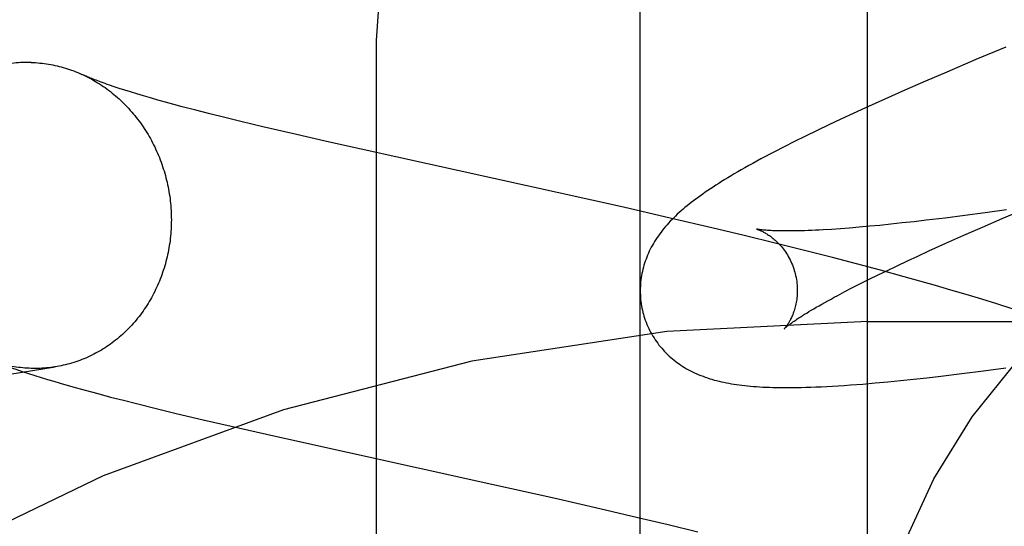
# Model space of a CAD drawing. Header units: inches. Extents: x 0 to 243, y 0 to 157.
# Tile 36 of 84: x 74.7449 to 74.8702, y 82.8201 to 82.8845. Entities that reach past the tile are written whole.
import ezdxf

# ---------------------------------------------------------------- set-up
doc = ezdxf.new("R2010")
doc.units = ezdxf.units.IN
doc.header["$LTSCALE"] = 13.348617
doc.header["$MEASUREMENT"] = 0
doc.linetypes.add('HIDDEN', pattern=[0.2, 0.1, -0.1])
doc.layers.add('DEFAULT_2', color=8, linetype='HIDDEN')
doc.layers.add('MAIN_OR_RIGHT_DOOR_ASSEMBLY', color=7, linetype='CONTINUOUS')

msp = doc.modelspace()

# ---------------------------------------------------------------- linework, layer by layer
at = {"layer": 'DEFAULT_2', "color": 8, "linetype": 'HIDDEN'}
for p, q in [((74.85282, 79.48694), (74.85282, 84.98744)), ((74.79032, 82.13878), (74.79032, 82.88183)), ((74.87044, 82.88099), (74.86661, 82.87939)), ((74.86661, 82.87939), (74.8629, 82.87781)), ((74.8629, 82.87781), (74.8602, 82.87664)), ((74.75757, 82.87573), (74.75692, 82.87594)), ((74.75826, 82.87551), (74.75757, 82.87573)), ((74.759, 82.87528), (74.75826, 82.87551)), ((74.85758, 82.8755), (74.85504, 82.87437)), ((74.8602, 82.87664), (74.85758, 82.8755)), ((74.75979, 82.87503), (74.759, 82.87528)), ((74.76064, 82.87478), (74.75979, 82.87503)), ((74.76153, 82.87452), (74.76064, 82.87478)), ((74.76248, 82.87425), (74.76153, 82.87452)), ((74.76347, 82.87398), (74.76248, 82.87425)), ((74.85504, 82.87437), (74.85258, 82.87326)), ((74.7645, 82.8737), (74.76347, 82.87398)), ((74.76559, 82.8734), (74.7645, 82.8737)), ((74.7673, 82.87296), (74.76559, 82.8734)), ((74.76911, 82.87249), (74.7673, 82.87296)), ((74.85258, 82.87326), (74.85099, 82.87253)), ((74.77103, 82.87202), (74.76911, 82.87249)), ((74.77303, 82.87153), (74.77103, 82.87202)), ((74.84943, 82.87181), (74.84789, 82.87109)), ((74.85099, 82.87253), (74.84943, 82.87181)), ((74.77585, 82.87085), (74.77303, 82.87153)), ((74.77958, 82.86998), (74.77585, 82.87085)), ((74.84789, 82.87109), (74.84639, 82.87037)), ((74.78434, 82.8689), (74.77958, 82.86998)), ((74.84493, 82.86966), (74.84353, 82.86897)), ((74.84639, 82.87037), (74.84493, 82.86966)), ((74.82176, 82.86061), (74.78434, 82.8689)), ((74.84221, 82.86831), (74.84097, 82.86767)), ((74.84353, 82.86897), (74.84221, 82.86831)), ((74.82787, 82.85921), (74.82176, 82.86061)), ((74.86994, 82.85917), (74.87337, 82.86063)), ((74.833, 82.858), (74.82787, 82.85921)), ((74.86269, 82.85925), (74.86028, 82.85896)), ((74.8652, 82.85957), (74.86269, 82.85925)), ((74.8678, 82.85991), (74.8652, 82.85957)), ((74.86746, 82.8581), (74.86994, 82.85917)), ((74.8705, 82.86028), (74.8678, 82.85991)), ((74.8371, 82.85702), (74.833, 82.858)), ((74.85054, 82.85798), (74.84937, 82.85789)), ((74.85177, 82.85808), (74.85054, 82.85798)), ((74.85306, 82.8582), (74.85177, 82.85808)), ((74.8544, 82.85832), (74.85306, 82.8582)), ((74.8558, 82.85847), (74.8544, 82.85832)), ((74.85724, 82.85862), (74.8558, 82.85847)), ((74.85874, 82.85878), (74.85724, 82.85862)), ((74.86028, 82.85896), (74.85874, 82.85878)), ((74.86508, 82.85705), (74.86746, 82.8581)), ((74.84121, 82.85602), (74.8371, 82.85702)), ((74.84937, 82.85789), (74.84825, 82.85781)), ((74.8628, 82.85604), (74.86508, 82.85705)), ((74.84531, 82.85499), (74.84121, 82.85602)), ((74.86063, 82.85506), (74.8628, 82.85604)), ((74.84837, 82.85421), (74.84531, 82.85499)), ((74.85142, 82.85341), (74.84837, 82.85421)), ((74.85789, 82.85379), (74.85923, 82.85442)), ((74.85923, 82.85442), (74.86063, 82.85506)), ((74.85445, 82.8526), (74.85142, 82.85341)), ((74.85535, 82.85259), (74.85659, 82.85319)), ((74.85659, 82.85319), (74.85789, 82.85379)), ((74.85302, 82.85146), (74.85416, 82.85202)), ((74.85416, 82.85202), (74.85535, 82.85259)), ((74.85746, 82.85178), (74.85445, 82.8526)), ((74.85946, 82.85122), (74.85746, 82.85178)), ((74.84994, 82.84989), (74.85091, 82.8504)), ((74.85091, 82.8504), (74.85194, 82.85092)), ((74.85194, 82.85092), (74.85302, 82.85146)), ((74.86145, 82.85066), (74.85946, 82.85122)), ((74.86343, 82.85009), (74.86145, 82.85066)), ((74.84903, 82.84941), (74.84994, 82.84989)), ((74.86539, 82.84951), (74.86343, 82.85009)), ((74.86735, 82.84892), (74.86539, 82.84951)), ((74.86929, 82.84833), (74.86735, 82.84892)), ((74.87121, 82.84772), (74.86929, 82.84833)), ((74.85282, 82.84611), (75.35282, 82.84611)), ((74.86038, 82.83894), (74.86213, 82.83914)), ((74.86213, 82.83914), (74.86482, 82.83946)), ((74.86482, 82.83946), (74.86758, 82.83981)), ((74.86758, 82.83981), (74.87042, 82.84018)), ((74.85221, 82.83814), (74.85379, 82.83828)), ((74.85379, 82.83828), (74.85539, 82.83842)), ((74.85539, 82.83842), (74.85702, 82.83858)), ((74.85702, 82.83858), (74.85868, 82.83875)), ((74.85868, 82.83875), (74.86038, 82.83894)), ((74.75164, 82.8378), (74.75323, 82.83736)), ((74.75323, 82.83736), (74.75484, 82.83692)), ((74.75484, 82.83692), (74.75647, 82.83649)), ((74.75647, 82.83649), (74.7581, 82.83607)), ((74.7581, 82.83607), (74.75975, 82.83565)), ((74.75975, 82.83565), (74.76226, 82.83503)), ((74.76226, 82.83503), (74.76481, 82.83441)), ((74.76481, 82.83441), (74.76827, 82.83359)), ((74.76827, 82.83359), (74.7718, 82.83277)), ((74.7718, 82.83277), (74.77723, 82.83154)), ((74.77723, 82.83154), (74.80501, 82.82542)), ((74.80501, 82.82542), (74.81287, 82.82365)), ((74.81287, 82.82365), (74.81874, 82.82231)), ((74.81874, 82.82231), (74.82358, 82.82117)), ((74.82358, 82.82117), (74.82742, 82.82026)), ((74.82742, 82.82026), (74.8312, 82.81934))]:
    msp.add_line(p, q, dxfattribs=at)
for points in [[(74.79032, 82.88183), (74.79096, 82.89144), (74.79286, 82.9009), (74.79599, 82.91004), (74.80031, 82.9187), (74.80574, 82.92674), (74.81219, 82.93402), (74.81957, 82.94042), (74.82773, 82.94581), (74.83655, 82.95011), (74.84586, 82.95324), (74.8555, 82.95513), (74.86532, 82.95577)], [(74.74637, 82.87903), (74.7461, 82.87904), (74.74582, 82.87904), (74.74555, 82.87904), (74.74528, 82.87903), (74.745, 82.87902), (74.74473, 82.879), (74.74446, 82.87898), (74.74418, 82.87895), (74.74391, 82.87892), (74.74364, 82.87889), (74.74337, 82.87885), (74.52588, 82.84456)], [(74.74637, 82.87903), (74.74665, 82.87902), (74.74692, 82.87901), (74.7472, 82.87899), (74.74747, 82.87896), (74.74774, 82.87893), (74.74802, 82.8789), (74.74829, 82.87886), (74.74856, 82.87882), (74.74884, 82.87877), (74.74911, 82.87872), (74.74938, 82.87866), (74.74965, 82.8786), (74.74992, 82.87853), (74.75019, 82.87846), (74.75045, 82.87839), (74.75072, 82.87831), (74.75099, 82.87823), (74.75125, 82.87814), (74.75151, 82.87805), (74.75178, 82.87795), (74.75204, 82.87785), (74.7523, 82.87774), (74.75256, 82.87763), (74.75281, 82.87752)], [(74.75692, 82.87594), (74.75633, 82.87615), (74.75605, 82.87624), (74.75578, 82.87634), (74.75552, 82.87643), (74.75528, 82.87652), (74.75505, 82.8766), (74.75483, 82.87668), (74.75462, 82.87676), (74.75443, 82.87684), (74.75424, 82.87691), (74.75407, 82.87698), (74.7539, 82.87704), (74.75375, 82.87711), (74.7536, 82.87717), (74.75347, 82.87722), (74.75335, 82.87728), (74.75324, 82.87733), (74.75313, 82.87737), (74.75304, 82.87741), (74.75281, 82.87752)], [(74.75296, 82.87745), (74.75307, 82.8774), (74.75332, 82.87728), (74.75357, 82.87715), (74.75382, 82.87702), (74.75407, 82.87689), (74.75432, 82.87675), (74.75456, 82.8766), (74.75481, 82.87646), (74.75505, 82.8763), (74.75529, 82.87615), (74.75552, 82.87599), (74.75576, 82.87583), (74.75599, 82.87566), (74.75622, 82.87549), (74.75645, 82.87532), (74.75667, 82.87514), (74.75689, 82.87496), (74.75711, 82.87477), (74.75733, 82.87458), (74.75755, 82.87439), (74.75776, 82.87419), (74.75797, 82.87399), (74.75818, 82.87379), (74.75838, 82.87358), (74.75858, 82.87337), (74.75878, 82.87316), (74.75898, 82.87294), (74.75917, 82.87272), (74.75936, 82.8725), (74.75954, 82.87228), (74.75973, 82.87205), (74.75991, 82.87182), (74.76009, 82.87158), (74.76026, 82.87134), (74.76043, 82.8711), (74.7606, 82.87086), (74.76076, 82.87062), (74.76092, 82.87037), (74.76108, 82.87012), (74.76123, 82.86986), (74.76138, 82.86961), (74.76153, 82.86935), (74.76167, 82.86909), (74.76181, 82.86883), (74.76194, 82.86856), (74.76208, 82.8683), (74.7622, 82.86803), (74.76233, 82.86776), (74.76245, 82.86748), (74.76256, 82.86721), (74.76268, 82.86693), (74.76279, 82.86665), (74.76289, 82.86637), (74.76299, 82.86609), (74.76309, 82.86581), (74.76318, 82.86552), (74.76327, 82.86524), (74.76336, 82.86495), (74.76344, 82.86466), (74.76352, 82.86437), (74.76359, 82.86408), (74.76366, 82.86379), (74.76372, 82.86349), (74.76378, 82.8632), (74.76384, 82.86291), (74.76389, 82.86261), (74.76394, 82.86231), (74.76399, 82.86202), (74.76403, 82.86172), (74.76406, 82.86142), (74.76409, 82.86112), (74.76412, 82.86082), (74.76414, 82.86052), (74.76416, 82.86022), (74.76418, 82.85993), (74.76419, 82.85963), (74.76419, 82.85933), (74.7642, 82.85903)], [(74.84097, 82.86767), (74.84038, 82.86736), (74.83981, 82.86706), (74.83925, 82.86676), (74.83872, 82.86647), (74.8382, 82.86619), (74.8377, 82.86591), (74.83722, 82.86564), (74.83675, 82.86538), (74.8363, 82.86512), (74.83586, 82.86486), (74.83544, 82.86461), (74.83503, 82.86437), (74.83464, 82.86413), (74.83425, 82.86389), (74.83388, 82.86365), (74.83351, 82.86342), (74.83316, 82.86319), (74.83282, 82.86297), (74.83249, 82.86275), (74.83216, 82.86252), (74.83185, 82.8623), (74.83154, 82.86209), (74.83124, 82.86187), (74.83095, 82.86166), (74.83066, 82.86144), (74.83038, 82.86123), (74.83011, 82.86101), (74.82984, 82.8608), (74.82958, 82.86058), (74.82933, 82.86037)], [(74.82933, 82.86037), (74.82908, 82.86015), (74.82884, 82.85994), (74.8286, 82.85972), (74.82837, 82.8595), (74.82815, 82.85928), (74.82793, 82.85906), (74.82771, 82.85884), (74.8275, 82.85861), (74.8273, 82.85839), (74.8271, 82.85816), (74.82691, 82.85793), (74.82672, 82.8577), (74.82654, 82.85746), (74.82636, 82.85723), (74.82619, 82.85699), (74.82603, 82.85676), (74.82587, 82.85651), (74.82572, 82.85627), (74.82557, 82.85603), (74.82543, 82.85578), (74.82529, 82.85553), (74.82516, 82.85528), (74.82504, 82.85503), (74.82493, 82.85478), (74.82482, 82.85453), (74.82471, 82.85428), (74.82462, 82.85402), (74.82453, 82.85377), (74.82444, 82.85351), (74.82436, 82.85325), (74.82429, 82.85299), (74.82422, 82.85273), (74.82416, 82.85247), (74.8241, 82.8522), (74.82405, 82.85193), (74.82401, 82.85166), (74.82397, 82.85139), (74.82394, 82.85112), (74.82392, 82.85084), (74.8239, 82.85057), (74.82389, 82.85029), (74.82388, 82.85001), (74.82389, 82.84973), (74.8239, 82.84946), (74.82391, 82.84918), (74.82394, 82.8489), (74.82397, 82.84862), (74.82401, 82.84834), (74.82405, 82.84807), (74.8241, 82.84779), (74.82416, 82.84752), (74.82423, 82.84724), (74.82429, 82.84701)], [(74.7642, 82.85903), (74.76419, 82.85873), (74.76419, 82.85843), (74.76418, 82.85813), (74.76416, 82.85783), (74.76414, 82.85753), (74.76412, 82.85723), (74.76409, 82.85694), (74.76406, 82.85664), (74.76403, 82.85634), (74.76399, 82.85605), (74.76394, 82.85575), (74.76389, 82.85546), (74.76384, 82.85517), (74.76378, 82.85488), (74.76372, 82.85459), (74.76366, 82.8543), (74.76359, 82.85401), (74.76352, 82.85372), (74.76344, 82.85344), (74.76336, 82.85316), (74.76327, 82.85287), (74.76318, 82.85259), (74.76309, 82.85231), (74.76299, 82.85204), (74.76289, 82.85176), (74.76279, 82.85149), (74.76268, 82.85122), (74.76256, 82.85095), (74.76245, 82.85068), (74.76233, 82.85041), (74.7622, 82.85015), (74.76208, 82.84989), (74.76194, 82.84963), (74.76181, 82.84937), (74.76167, 82.84912), (74.76153, 82.84887), (74.76138, 82.84862), (74.76123, 82.84837), (74.76108, 82.84813), (74.76092, 82.84789), (74.76076, 82.84765), (74.7606, 82.84742), (74.76043, 82.84718), (74.76026, 82.84695), (74.76009, 82.84673), (74.75991, 82.8465), (74.75973, 82.84628), (74.75954, 82.84607), (74.75936, 82.84585), (74.75917, 82.84564), (74.75898, 82.84543), (74.75878, 82.84523), (74.75858, 82.84503), (74.75838, 82.84483), (74.75818, 82.84464), (74.75797, 82.84445), (74.75776, 82.84426), (74.75755, 82.84408), (74.75733, 82.8439), (74.75711, 82.84372), (74.75689, 82.84355), (74.75667, 82.84338), (74.75645, 82.84322), (74.75622, 82.84306), (74.75599, 82.8429), (74.75576, 82.84275), (74.75552, 82.8426), (74.75529, 82.84246), (74.75505, 82.84232), (74.75481, 82.84218), (74.75456, 82.84205), (74.75432, 82.84192), (74.75407, 82.8418), (74.75382, 82.84168), (74.75357, 82.84156), (74.75332, 82.84145), (74.75307, 82.84134), (74.75281, 82.84124), (74.75256, 82.84114), (74.7523, 82.84105), (74.75204, 82.84096), (74.75178, 82.84088), (74.75151, 82.8408), (74.75125, 82.84072), (74.75099, 82.84065), (74.75072, 82.84058), (74.75045, 82.84052), (74.75019, 82.84046), (74.74992, 82.84041), (74.74965, 82.84036), (74.74941, 82.84032)], [(74.83872, 82.85783), (74.83871, 82.85784), (74.8387, 82.85784), (74.8387, 82.85784), (74.83871, 82.85783), (74.83874, 82.85783), (74.83877, 82.85782), (74.8388, 82.85781), (74.83885, 82.85779), (74.8389, 82.85778), (74.83895, 82.85776), (74.83901, 82.85773), (74.83908, 82.85771), (74.83915, 82.85768), (74.83923, 82.85764), (74.83931, 82.8576), (74.8394, 82.85756), (74.83949, 82.85752), (74.83958, 82.85747), (74.83968, 82.85742), (74.83978, 82.85736), (74.83988, 82.8573), (74.83999, 82.85724), (74.8401, 82.85717), (74.84021, 82.85709), (74.84033, 82.85701), (74.84045, 82.85693), (74.84057, 82.85684), (74.84069, 82.85675), (74.84081, 82.85664), (74.84094, 82.85654), (74.84107, 82.85643), (74.8412, 82.85631), (74.84133, 82.85618), (74.84146, 82.85605), (74.84159, 82.85591), (74.84172, 82.85577), (74.84185, 82.85561), (74.84198, 82.85545), (74.84211, 82.85529), (74.84224, 82.85511), (74.84237, 82.85493), (74.84249, 82.85475), (74.84261, 82.85455), (74.84273, 82.85436), (74.84284, 82.85415), (74.84295, 82.85394), (74.84306, 82.85372), (74.84316, 82.8535), (74.84325, 82.85328), (74.84334, 82.85305), (74.84342, 82.85281), (74.8435, 82.85258), (74.84356, 82.85237)], [(74.84825, 82.85781), (74.84719, 82.85775), (74.84668, 82.85772), (74.84619, 82.8577), (74.84572, 82.85768), (74.84526, 82.85766), (74.84481, 82.85764), (74.84439, 82.85763), (74.84397, 82.85762), (74.84358, 82.85761), (74.8432, 82.8576), (74.84283, 82.8576), (74.84249, 82.8576), (74.84215, 82.8576), (74.84184, 82.85761), (74.84154, 82.85761), (74.84126, 82.85762), (74.84099, 82.85763), (74.84074, 82.85764), (74.84051, 82.85765), (74.84029, 82.85766), (74.84008, 82.85767), (74.8399, 82.85769), (74.83972, 82.8577), (74.83957, 82.85772), (74.83942, 82.85773), (74.8393, 82.85775), (74.83918, 82.85776), (74.83908, 82.85777), (74.83899, 82.85779), (74.83891, 82.8578), (74.83885, 82.85781), (74.8388, 82.85782), (74.83876, 82.85783), (74.83873, 82.85783), (74.83872, 82.85783)], [(74.84356, 82.85237), (74.84361, 82.85216), (74.84367, 82.85192), (74.84372, 82.85167), (74.84376, 82.85143), (74.8438, 82.85119), (74.84383, 82.85095), (74.84385, 82.85071), (74.84387, 82.85047), (74.84387, 82.85024), (74.84388, 82.85001), (74.84387, 82.84978), (74.84386, 82.84955), (74.84385, 82.84933), (74.84383, 82.84912), (74.8438, 82.84891), (74.84377, 82.84871), (74.84374, 82.84851), (74.8437, 82.84832), (74.84366, 82.84813), (74.84361, 82.84795), (74.84357, 82.84777), (74.84352, 82.84761), (74.84347, 82.84744), (74.84341, 82.84729), (74.84336, 82.84714), (74.8433, 82.84699), (74.84325, 82.84685), (74.84319, 82.84672), (74.84313, 82.84659), (74.84307, 82.84647), (74.84301, 82.84635), (74.84296, 82.84624), (74.8429, 82.84614), (74.84284, 82.84604), (74.84278, 82.84594), (74.84273, 82.84585), (74.84267, 82.84577), (74.84262, 82.84569), (74.84257, 82.84562), (74.84252, 82.84555), (74.84248, 82.84549), (74.84243, 82.84543), (74.84239, 82.84538), (74.84236, 82.84533), (74.84232, 82.84529), (74.84229, 82.84525), (74.84227, 82.84523), (74.84225, 82.8452), (74.84223, 82.84519), (74.84222, 82.84518), (74.84222, 82.84517)], [(74.84222, 82.84517), (74.84223, 82.84518), (74.84224, 82.8452), (74.84226, 82.84522), (74.8423, 82.84525), (74.84234, 82.84528), (74.84239, 82.84532), (74.84245, 82.84537), (74.84252, 82.84543), (74.8426, 82.8455), (74.84269, 82.84557), (74.84279, 82.84565), (74.84291, 82.84573), (74.84304, 82.84583), (74.84318, 82.84593), (74.84333, 82.84604), (74.8435, 82.84615), (74.84368, 82.84628), (74.84388, 82.84641), (74.84409, 82.84655), (74.84431, 82.84669), (74.84455, 82.84685), (74.84481, 82.84701), (74.84508, 82.84717), (74.84536, 82.84735), (74.84566, 82.84752), (74.84597, 82.84771), (74.8463, 82.8479), (74.84665, 82.8481), (74.84701, 82.84831), (74.84738, 82.84852), (74.84777, 82.84873), (74.84818, 82.84895), (74.84859, 82.84918), (74.84903, 82.84941)], [(74.82429, 82.84701), (74.82436, 82.84678), (74.82444, 82.84652), (74.82453, 82.84625), (74.82463, 82.84599), (74.82473, 82.84573), (74.82484, 82.84547), (74.82496, 82.84522), (74.82508, 82.84497), (74.82521, 82.84472), (74.82535, 82.84447), (74.82549, 82.84424), (74.82564, 82.844), (74.82579, 82.84377), (74.82594, 82.84354), (74.82611, 82.84332), (74.82627, 82.8431), (74.82645, 82.84289), (74.82662, 82.84268), (74.8268, 82.84247), (74.82699, 82.84227), (74.82718, 82.84208), (74.82737, 82.84189), (74.82757, 82.8417), (74.82777, 82.84152), (74.82798, 82.84135), (74.82819, 82.84118), (74.8284, 82.84101), (74.82862, 82.84085), (74.82884, 82.84069), (74.82907, 82.84054), (74.8293, 82.84039), (74.82954, 82.84024), (74.82978, 82.84009), (74.83003, 82.83996), (74.83029, 82.83982), (74.83054, 82.83969), (74.8308, 82.83957), (74.83107, 82.83945), (74.83133, 82.83933), (74.8316, 82.83922), (74.83188, 82.83912), (74.83216, 82.83901), (74.83244, 82.83892), (74.83273, 82.83882), (74.83302, 82.83874), (74.83331, 82.83865), (74.83361, 82.83857), (74.83392, 82.8385), (74.83422, 82.83842), (74.83453, 82.83836), (74.83485, 82.83829), (74.83516, 82.83823), (74.83549, 82.83818), (74.83581, 82.83812), (74.83615, 82.83807), (74.83649, 82.83803), (74.83683, 82.83798), (74.83719, 82.83794), (74.83754, 82.8379), (74.83791, 82.83787), (74.83829, 82.83784), (74.83868, 82.83781), (74.83907, 82.83779), (74.83948, 82.83776), (74.8399, 82.83774), (74.84033, 82.83773), (74.84078, 82.83771), (74.84124, 82.8377), (74.84172, 82.8377), (74.84221, 82.83769), (74.84272, 82.83769), (74.84325, 82.8377), (74.8438, 82.8377), (74.84437, 82.83771), (74.84497, 82.83773), (74.84559, 82.83775), (74.84624, 82.83777), (74.84691, 82.8378), (74.84762, 82.83784), (74.84834, 82.83788), (74.84909, 82.83792), (74.84985, 82.83797), (74.85063, 82.83802), (74.85221, 82.83814)], [(74.74105, 82.84118), (74.74189, 82.84087), (74.74273, 82.84057), (74.74357, 82.84028), (74.74439, 82.84001), (74.74522, 82.83973), (74.74603, 82.83947), (74.74684, 82.83922), (74.74764, 82.83897), (74.74845, 82.83873), (74.74925, 82.83849), (74.75004, 82.83825), (74.75164, 82.8378)], [(74.74637, 82.84013), (74.7461, 82.84014), (74.74582, 82.84015), (74.74555, 82.84017), (74.74528, 82.8402), (74.745, 82.84023), (74.74473, 82.84026), (74.74446, 82.8403), (74.74418, 82.84034), (74.74391, 82.84039), (74.74364, 82.84044), (74.74337, 82.8405), (74.7431, 82.84056), (74.74283, 82.84063), (74.74256, 82.8407), (74.74229, 82.84077), (74.74203, 82.84085), (74.74176, 82.84093), (74.7415, 82.84102), (74.74123, 82.84111)], [(74.85232, 82.79069), (74.8529, 82.79993), (74.85459, 82.80891), (74.8574, 82.81769), (74.86126, 82.82608), (74.86613, 82.83395), (74.87194, 82.84119)], [(74.55159, 82.8092), (74.55193, 82.80924), (74.55225, 82.80928), (74.55257, 82.80931), (74.55288, 82.80935), (74.55317, 82.80939), (74.55346, 82.80943), (74.55374, 82.80947), (74.554, 82.80951), (74.74941, 82.84032)], [(74.74938, 82.84031), (74.74911, 82.84027), (74.74884, 82.84024), (74.74856, 82.84021), (74.74829, 82.84018), (74.74802, 82.84016), (74.74774, 82.84014), (74.74747, 82.84013), (74.7472, 82.84012), (74.74692, 82.84012), (74.74665, 82.84012), (74.74637, 82.84013)]]:
    msp.add_lwpolyline(points, dxfattribs=at)
msp.add_arc((74.85282, 82.59611), 0.25, 90, 270, dxfattribs=at)
at = {"layer": 'MAIN_OR_RIGHT_DOOR_ASSEMBLY', "color": 3, "linetype": 'Continuous'}
msp.add_line((74.82382, 90.82911), (74.82382, 74.32911), dxfattribs=at)

doc.saveas('drawing.dxf')
